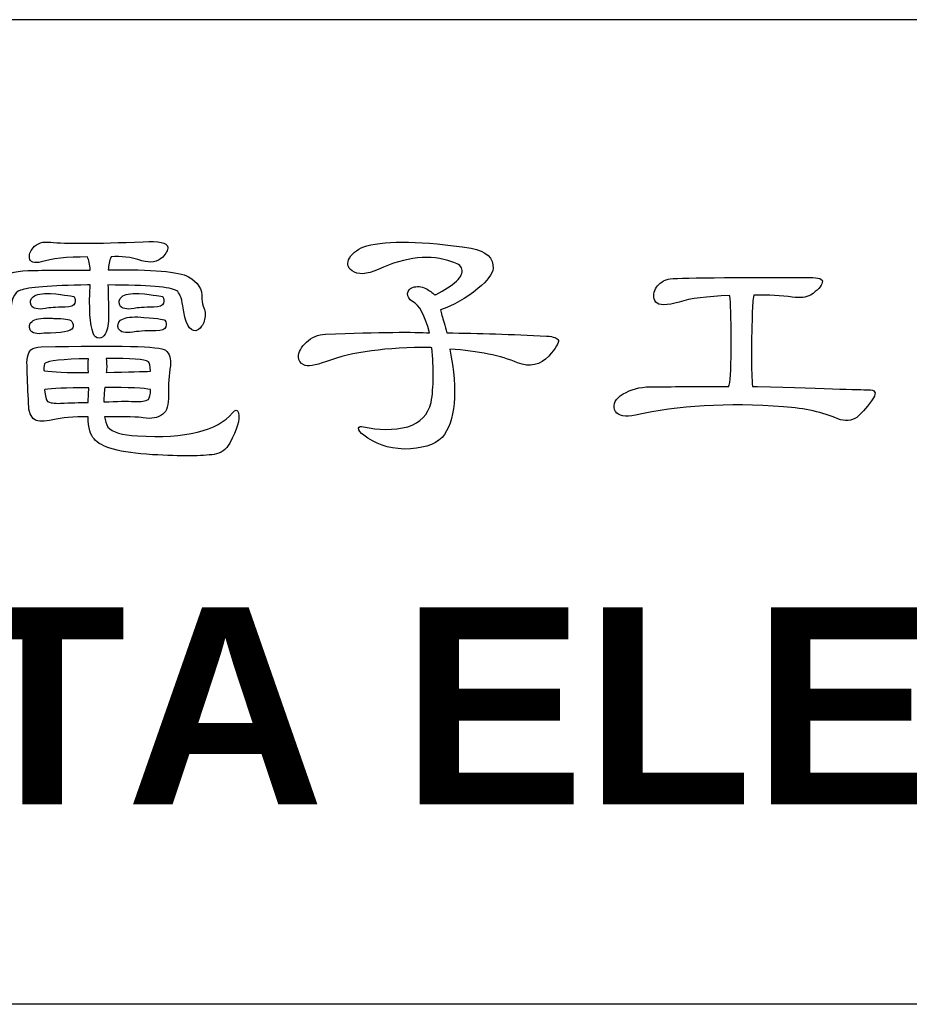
# Model space of a CAD drawing. Header units: millimetres. Extents: x -184 to 446, y -153 to 293.
# Tile 7 of 14: x 255 to 271, y -88 to -70. Entities that reach past the tile are written whole.
import ezdxf

# ---------------------------------------------------------------- set-up
doc = ezdxf.new("R2010")
doc.units = ezdxf.units.MM
doc.header["$LTSCALE"] = 23.1
doc.layers.get('0').update_dxf_attribs({"linetype": 'CONTINUOUS'})
doc.layers.add('delta', color=5, linetype='CONTINUOUS')
doc.layers.add('DRAWING FRAME', color=1, linetype='CONTINUOUS')
doc.styles.add('ROMANC', font='romanc')

# ---------------------------------------------------------------- blocks, each defined once
blk = doc.blocks.new('DELTA-TXT')
at = {"layer": 'delta'}
for points, knots in [([(8.114, 6.311), (8.1, 6.024), (8.112, 5.828), (8.151, 5.724), (8.151, 5.724), (8.165, 5.682), (8.19, 5.662), (8.226, 5.662), (8.226, 5.662), (8.254, 5.662), (8.278, 5.679), (8.298, 5.713), (8.298, 5.713), (8.328, 5.771), (8.341, 5.845), (8.339, 5.936), (8.339, 5.936), (8.337, 6.089), (8.335, 6.213), (8.332, 6.311), (8.332, 6.311), (8.818, 6.311), (9.097, 6.287), (9.17, 6.24), (9.17, 6.24), (9.204, 6.219), (9.229, 6.159), (9.245, 6.059), (9.245, 6.059), (9.272, 5.846), (9.325, 5.745), (9.402, 5.754), (9.402, 5.754), (9.425, 5.757), (9.449, 5.775), (9.474, 5.809), (9.474, 5.809), (9.502, 5.846), (9.516, 5.894), (9.518, 5.953), (9.518, 5.953), (9.516, 5.982), (9.51, 6.009), (9.502, 6.031), (9.502, 6.031), (9.488, 6.061), (9.48, 6.098), (9.478, 6.144), (9.478, 6.144), (9.484, 6.26), (9.43, 6.349), (9.313, 6.411), (9.313, 6.411), (9.197, 6.475), (8.872, 6.503), (8.336, 6.496), (8.336, 6.496), (8.338, 6.553), (8.349, 6.605), (8.37, 6.653), (8.37, 6.653), (8.486, 6.667), (8.611, 6.651), (8.746, 6.605), (8.746, 6.605), (8.851, 6.576), (8.935, 6.591), (8.999, 6.65), (8.999, 6.65), (9.042, 6.694), (9.063, 6.734), (9.061, 6.773), (9.061, 6.773), (9.054, 6.828), (8.954, 6.849), (8.763, 6.838), (8.763, 6.838), (8.18, 6.815), (7.804, 6.813), (7.635, 6.831), (7.635, 6.831), (7.539, 6.845), (7.467, 6.822), (7.419, 6.763), (7.419, 6.763), (7.383, 6.72), (7.368, 6.678), (7.375, 6.64), (7.375, 6.64), (7.384, 6.59), (7.432, 6.574), (7.519, 6.592), (7.519, 6.592), (7.644, 6.633), (7.832, 6.653), (8.083, 6.653), (8.083, 6.653), (8.098, 6.617), (8.11, 6.563), (8.117, 6.493), (8.117, 6.493), (7.83, 6.495), (7.576, 6.493), (7.355, 6.486), (7.355, 6.486), (7.184, 6.477), (7.072, 6.447), (7.02, 6.397), (7.02, 6.397), (6.985, 6.356), (6.942, 6.209), (6.89, 5.956), (6.89, 5.956), (6.883, 5.858), (6.889, 5.792), (6.907, 5.758), (6.907, 5.758), (6.93, 5.724), (6.959, 5.703), (6.996, 5.696), (6.996, 5.696), (7.032, 5.694), (7.065, 5.705), (7.095, 5.73), (7.095, 5.73), (7.129, 5.765), (7.145, 5.833), (7.143, 5.936), (7.143, 5.936), (7.143, 6.12), (7.184, 6.224), (7.266, 6.247), (7.266, 6.247), (7.355, 6.283), (7.627, 6.305), (8.083, 6.311), (8.083, 6.311), (8.092, 6.314), (8.102, 6.314), (8.114, 6.311)], [0, 0, 0, 0, 0.028571, 0.028571, 0.028571, 0.028571, 0.057143, 0.057143, 0.057143, 0.057143, 0.085714, 0.085714, 0.085714, 0.085714, 0.114286, 0.114286, 0.114286, 0.114286, 0.142857, 0.142857, 0.142857, 0.142857, 0.171429, 0.171429, 0.171429, 0.171429, 0.2, 0.2, 0.2, 0.2, 0.228571, 0.228571, 0.228571, 0.228571, 0.257143, 0.257143, 0.257143, 0.257143, 0.285714, 0.285714, 0.285714, 0.285714, 0.314286, 0.314286, 0.314286, 0.314286, 0.342857, 0.342857, 0.342857, 0.342857, 0.371429, 0.371429, 0.371429, 0.371429, 0.4, 0.4, 0.4, 0.4, 0.428571, 0.428571, 0.428571, 0.428571, 0.457143, 0.457143, 0.457143, 0.457143, 0.485714, 0.485714, 0.485714, 0.485714, 0.514286, 0.514286, 0.514286, 0.514286, 0.542857, 0.542857, 0.542857, 0.542857, 0.571429, 0.571429, 0.571429, 0.571429, 0.6, 0.6, 0.6, 0.6, 0.628571, 0.628571, 0.628571, 0.628571, 0.657143, 0.657143, 0.657143, 0.657143, 0.685714, 0.685714, 0.685714, 0.685714, 0.714286, 0.714286, 0.714286, 0.714286, 0.742857, 0.742857, 0.742857, 0.742857, 0.771429, 0.771429, 0.771429, 0.771429, 0.8, 0.8, 0.8, 0.8, 0.828571, 0.828571, 0.828571, 0.828571, 0.857143, 0.857143, 0.857143, 0.857143, 0.885714, 0.885714, 0.885714, 0.885714, 0.914286, 0.914286, 0.914286, 0.914286, 0.942857, 0.942857, 0.942857, 0.942857, 0.971429, 0.971429, 0.971429, 0.971429, 1, 1, 1, 1]), ([(12.501, 5.529), (12.851, 5.506), (13.126, 5.45), (13.325, 5.361), (13.325, 5.361), (13.475, 5.307), (13.602, 5.334), (13.707, 5.443), (13.707, 5.443), (13.792, 5.546), (13.83, 5.61), (13.823, 5.635), (13.823, 5.635), (13.815, 5.664), (13.767, 5.682), (13.68, 5.689), (13.68, 5.689), (13.256, 5.71), (12.85, 5.723), (12.463, 5.727), (12.463, 5.727), (12.454, 5.771), (12.443, 5.811), (12.429, 5.85), (12.429, 5.85), (12.409, 5.919), (12.394, 5.971), (12.385, 6.007), (12.385, 6.007), (12.542, 6.062), (12.695, 6.149), (12.843, 6.267), (12.843, 6.267), (12.961, 6.365), (13.022, 6.447), (13.027, 6.513), (13.027, 6.513), (13.034, 6.639), (12.945, 6.721), (12.76, 6.759), (12.76, 6.759), (12.164, 6.848), (11.74, 6.857), (11.489, 6.787), (11.489, 6.787), (11.391, 6.759), (11.32, 6.71), (11.277, 6.64), (11.277, 6.64), (11.241, 6.578), (11.251, 6.526), (11.308, 6.482), (11.308, 6.482), (11.378, 6.432), (11.485, 6.438), (11.626, 6.5), (11.626, 6.5), (11.968, 6.657), (12.267, 6.688), (12.525, 6.592), (12.525, 6.592), (12.593, 6.578), (12.634, 6.549), (12.648, 6.503), (12.648, 6.503), (12.657, 6.46), (12.635, 6.412), (12.583, 6.359), (12.583, 6.359), (12.519, 6.303), (12.436, 6.248), (12.333, 6.195), (12.333, 6.195), (12.326, 6.195), (12.321, 6.193), (12.316, 6.188), (12.316, 6.188), (12.287, 6.218), (12.25, 6.244), (12.207, 6.267), (12.207, 6.267), (12.152, 6.294), (12.098, 6.299), (12.046, 6.281), (12.046, 6.281), (12.01, 6.267), (11.989, 6.242), (11.985, 6.206), (11.985, 6.206), (11.982, 6.169), (12.003, 6.138), (12.046, 6.11), (12.046, 6.11), (12.128, 6.069), (12.196, 5.942), (12.251, 5.727), (12.251, 5.727), (12.078, 5.741), (11.656, 5.736), (10.983, 5.713), (10.983, 5.713), (10.892, 5.706), (10.815, 5.674), (10.754, 5.614), (10.754, 5.614), (10.685, 5.553), (10.653, 5.492), (10.655, 5.433), (10.655, 5.433), (10.657, 5.39), (10.679, 5.358), (10.72, 5.337), (10.72, 5.337), (10.761, 5.314), (10.853, 5.328), (10.997, 5.379), (10.997, 5.379), (11.304, 5.495), (11.727, 5.552), (12.265, 5.549), (12.265, 5.549), (12.267, 5.549), (12.272, 5.548), (12.279, 5.546), (12.279, 5.546), (12.306, 5.293), (12.304, 5.07), (12.272, 4.879), (12.272, 4.879), (12.235, 4.733), (12.141, 4.634), (11.988, 4.582), (11.988, 4.582), (11.81, 4.541), (11.63, 4.541), (11.448, 4.582), (11.448, 4.582), (11.412, 4.591), (11.391, 4.586), (11.387, 4.568), (11.387, 4.568), (11.384, 4.541), (11.406, 4.511), (11.451, 4.48), (11.451, 4.48), (11.583, 4.374), (11.748, 4.319), (11.944, 4.312), (11.944, 4.312), (12.158, 4.314), (12.312, 4.361), (12.405, 4.452), (12.405, 4.452), (12.569, 4.646), (12.601, 5.005), (12.501, 5.529)], [0, 0, 0, 0, 0.025641, 0.025641, 0.025641, 0.025641, 0.051282, 0.051282, 0.051282, 0.051282, 0.076923, 0.076923, 0.076923, 0.076923, 0.102564, 0.102564, 0.102564, 0.102564, 0.128205, 0.128205, 0.128205, 0.128205, 0.153846, 0.153846, 0.153846, 0.153846, 0.179487, 0.179487, 0.179487, 0.179487, 0.205128, 0.205128, 0.205128, 0.205128, 0.230769, 0.230769, 0.230769, 0.230769, 0.25641, 0.25641, 0.25641, 0.25641, 0.282051, 0.282051, 0.282051, 0.282051, 0.307692, 0.307692, 0.307692, 0.307692, 0.333333, 0.333333, 0.333333, 0.333333, 0.358974, 0.358974, 0.358974, 0.358974, 0.384615, 0.384615, 0.384615, 0.384615, 0.410256, 0.410256, 0.410256, 0.410256, 0.435897, 0.435897, 0.435897, 0.435897, 0.461538, 0.461538, 0.461538, 0.461538, 0.487179, 0.487179, 0.487179, 0.487179, 0.512821, 0.512821, 0.512821, 0.512821, 0.538462, 0.538462, 0.538462, 0.538462, 0.564103, 0.564103, 0.564103, 0.564103, 0.589744, 0.589744, 0.589744, 0.589744, 0.615385, 0.615385, 0.615385, 0.615385, 0.641026, 0.641026, 0.641026, 0.641026, 0.666667, 0.666667, 0.666667, 0.666667, 0.692308, 0.692308, 0.692308, 0.692308, 0.717949, 0.717949, 0.717949, 0.717949, 0.74359, 0.74359, 0.74359, 0.74359, 0.769231, 0.769231, 0.769231, 0.769231, 0.794872, 0.794872, 0.794872, 0.794872, 0.820513, 0.820513, 0.820513, 0.820513, 0.846154, 0.846154, 0.846154, 0.846154, 0.871795, 0.871795, 0.871795, 0.871795, 0.897436, 0.897436, 0.897436, 0.897436, 0.923077, 0.923077, 0.923077, 0.923077, 0.948718, 0.948718, 0.948718, 0.948718, 0.974359, 0.974359, 0.974359, 0.974359, 1, 1, 1, 1]), ([(15.9, 5.074), (15.645, 5.076), (15.376, 5.075), (15.094, 5.07), (15.094, 5.07), (14.991, 5.068), (14.923, 5.068), (14.892, 5.068), (14.892, 5.068), (14.773, 5.058), (14.668, 5.023), (14.577, 4.961), (14.577, 4.961), (14.502, 4.898), (14.483, 4.834), (14.519, 4.77), (14.519, 4.77), (14.556, 4.713), (14.637, 4.698), (14.765, 4.726), (14.765, 4.726), (15.278, 4.842), (15.879, 4.876), (16.57, 4.828), (16.57, 4.828), (16.83, 4.807), (17.05, 4.758), (17.23, 4.681), (17.23, 4.681), (17.319, 4.645), (17.396, 4.65), (17.462, 4.698), (17.462, 4.698), (17.537, 4.762), (17.604, 4.841), (17.664, 4.934), (17.664, 4.934), (17.705, 5.002), (17.684, 5.036), (17.602, 5.033), (17.602, 5.033), (17.589, 5.033), (17.137, 5.047), (16.249, 5.074), (16.249, 5.074), (16.228, 5.076), (16.209, 5.076), (16.19, 5.074), (16.19, 5.074), (16.175, 5.259), (16.173, 5.553), (16.187, 5.956), (16.187, 5.956), (16.187, 6.059), (16.194, 6.136), (16.208, 6.188), (16.208, 6.188), (16.387, 6.191), (16.543, 6.183), (16.673, 6.164), (16.673, 6.164), (16.771, 6.149), (16.845, 6.157), (16.898, 6.188), (16.898, 6.188), (16.983, 6.245), (17.03, 6.297), (17.041, 6.342), (17.041, 6.342), (17.051, 6.383), (16.999, 6.404), (16.888, 6.404), (16.888, 6.404), (15.76, 6.404), (15.18, 6.396), (15.148, 6.38), (15.148, 6.38), (15.084, 6.357), (15.037, 6.318), (15.008, 6.264), (15.008, 6.264), (14.978, 6.207), (14.979, 6.153), (15.011, 6.103), (15.011, 6.103), (15.047, 6.06), (15.143, 6.06), (15.298, 6.103), (15.298, 6.103), (15.431, 6.146), (15.634, 6.173), (15.91, 6.182), (15.91, 6.182), (15.91, 6.182), (15.914, 6.175), (15.914, 6.175), (15.914, 6.175), (15.923, 6.104), (15.928, 5.922), (15.931, 5.628), (15.931, 5.628), (15.931, 5.341), (15.923, 5.162), (15.907, 5.091), (15.907, 5.091), (15.904, 5.089), (15.902, 5.083), (15.9, 5.074)], [0, 0, 0, 0, 0.037037, 0.037037, 0.037037, 0.037037, 0.074074, 0.074074, 0.074074, 0.074074, 0.111111, 0.111111, 0.111111, 0.111111, 0.148148, 0.148148, 0.148148, 0.148148, 0.185185, 0.185185, 0.185185, 0.185185, 0.222222, 0.222222, 0.222222, 0.222222, 0.259259, 0.259259, 0.259259, 0.259259, 0.296296, 0.296296, 0.296296, 0.296296, 0.333333, 0.333333, 0.333333, 0.333333, 0.37037, 0.37037, 0.37037, 0.37037, 0.407407, 0.407407, 0.407407, 0.407407, 0.444444, 0.444444, 0.444444, 0.444444, 0.481481, 0.481481, 0.481481, 0.481481, 0.518519, 0.518519, 0.518519, 0.518519, 0.555556, 0.555556, 0.555556, 0.555556, 0.592593, 0.592593, 0.592593, 0.592593, 0.62963, 0.62963, 0.62963, 0.62963, 0.666667, 0.666667, 0.666667, 0.666667, 0.703704, 0.703704, 0.703704, 0.703704, 0.740741, 0.740741, 0.740741, 0.740741, 0.777778, 0.777778, 0.777778, 0.777778, 0.814815, 0.814815, 0.814815, 0.814815, 0.851852, 0.851852, 0.851852, 0.851852, 0.888889, 0.888889, 0.888889, 0.888889, 0.925926, 0.925926, 0.925926, 0.925926, 0.962963, 0.962963, 0.962963, 0.962963, 1, 1, 1, 1]), ([(7.632, 6.209), (7.527, 6.211), (7.456, 6.198), (7.419, 6.168), (7.419, 6.168), (7.386, 6.138), (7.377, 6.104), (7.395, 6.065), (7.395, 6.065), (7.418, 6.022), (7.477, 6.009), (7.57, 6.024), (7.57, 6.024), (7.613, 6.034), (7.693, 6.04), (7.809, 6.041), (7.809, 6.041), (7.88, 6.041), (7.92, 6.058), (7.929, 6.089), (7.929, 6.089), (7.938, 6.119), (7.935, 6.145), (7.919, 6.168), (7.919, 6.168), (7.912, 6.175), (7.816, 6.188), (7.632, 6.209)], [0, 0, 0, 0, 0.142857, 0.142857, 0.142857, 0.142857, 0.285714, 0.285714, 0.285714, 0.285714, 0.428571, 0.428571, 0.428571, 0.428571, 0.571429, 0.571429, 0.571429, 0.571429, 0.714286, 0.714286, 0.714286, 0.714286, 0.857143, 0.857143, 0.857143, 0.857143, 1, 1, 1, 1]), ([(8.712, 6.209), (8.607, 6.211), (8.536, 6.198), (8.5, 6.168), (8.5, 6.168), (8.465, 6.138), (8.458, 6.104), (8.476, 6.065), (8.476, 6.065), (8.499, 6.022), (8.557, 6.009), (8.65, 6.024), (8.65, 6.024), (8.694, 6.034), (8.773, 6.04), (8.89, 6.041), (8.89, 6.041), (8.96, 6.041), (9, 6.058), (9.009, 6.089), (9.009, 6.089), (9.019, 6.119), (9.015, 6.145), (8.999, 6.168), (8.999, 6.168), (8.992, 6.175), (8.897, 6.188), (8.712, 6.209)], [0, 0, 0, 0, 0.142857, 0.142857, 0.142857, 0.142857, 0.285714, 0.285714, 0.285714, 0.285714, 0.428571, 0.428571, 0.428571, 0.428571, 0.571429, 0.571429, 0.571429, 0.571429, 0.714286, 0.714286, 0.714286, 0.714286, 0.857143, 0.857143, 0.857143, 0.857143, 1, 1, 1, 1]), ([(7.618, 5.908), (7.513, 5.911), (7.442, 5.897), (7.406, 5.867), (7.406, 5.867), (7.372, 5.838), (7.364, 5.803), (7.382, 5.765), (7.382, 5.765), (7.405, 5.722), (7.463, 5.708), (7.556, 5.724), (7.556, 5.724), (7.768, 5.724), (7.883, 5.745), (7.902, 5.789), (7.902, 5.789), (7.911, 5.818), (7.907, 5.845), (7.891, 5.867), (7.891, 5.867), (7.862, 5.894), (7.793, 5.906), (7.686, 5.901), (7.686, 5.901), (7.666, 5.904), (7.643, 5.906), (7.618, 5.908)], [0, 0, 0, 0, 0.142857, 0.142857, 0.142857, 0.142857, 0.285714, 0.285714, 0.285714, 0.285714, 0.428571, 0.428571, 0.428571, 0.428571, 0.571429, 0.571429, 0.571429, 0.571429, 0.714286, 0.714286, 0.714286, 0.714286, 0.857143, 0.857143, 0.857143, 0.857143, 1, 1, 1, 1]), ([(8.698, 5.922), (8.593, 5.924), (8.523, 5.911), (8.486, 5.881), (8.486, 5.881), (8.452, 5.851), (8.444, 5.817), (8.462, 5.778), (8.462, 5.778), (8.485, 5.735), (8.543, 5.722), (8.636, 5.737), (8.636, 5.737), (8.684, 5.747), (8.778, 5.752), (8.917, 5.754), (8.917, 5.754), (8.988, 5.754), (9.027, 5.771), (9.037, 5.802), (9.037, 5.802), (9.045, 5.832), (9.042, 5.858), (9.026, 5.881), (9.026, 5.881), (9.013, 5.894), (8.903, 5.908), (8.698, 5.922)], [0, 0, 0, 0, 0.142857, 0.142857, 0.142857, 0.142857, 0.285714, 0.285714, 0.285714, 0.285714, 0.428571, 0.428571, 0.428571, 0.428571, 0.571429, 0.571429, 0.571429, 0.571429, 0.714286, 0.714286, 0.714286, 0.714286, 0.857143, 0.857143, 0.857143, 0.857143, 1, 1, 1, 1]), ([(8.09, 4.705), (8.092, 4.568), (8.117, 4.478), (8.165, 4.435), (8.165, 4.435), (8.24, 4.332), (8.476, 4.268), (8.873, 4.243), (8.873, 4.243), (9.23, 4.223), (9.481, 4.224), (9.625, 4.247), (9.625, 4.247), (9.709, 4.256), (9.773, 4.302), (9.816, 4.384), (9.816, 4.384), (9.907, 4.55), (9.943, 4.673), (9.922, 4.753), (9.922, 4.753), (9.908, 4.796), (9.884, 4.796), (9.85, 4.753), (9.85, 4.753), (9.666, 4.532), (9.279, 4.438), (8.691, 4.472), (8.691, 4.472), (8.505, 4.482), (8.385, 4.517), (8.332, 4.579), (8.332, 4.579), (8.312, 4.615), (8.297, 4.657), (8.288, 4.705), (8.288, 4.705), (8.55, 4.707), (8.708, 4.703), (8.763, 4.691), (8.763, 4.691), (8.861, 4.676), (8.94, 4.69), (8.999, 4.736), (8.999, 4.736), (9.049, 4.772), (9.072, 4.851), (9.068, 4.971), (9.068, 4.971), (9.068, 5.097), (9.076, 5.215), (9.094, 5.327), (9.094, 5.327), (9.104, 5.411), (9.083, 5.474), (9.033, 5.515), (9.033, 5.515), (8.97, 5.565), (8.464, 5.579), (7.519, 5.556), (7.519, 5.556), (7.462, 5.556), (7.419, 5.544), (7.393, 5.519), (7.393, 5.519), (7.351, 5.482), (7.337, 5.404), (7.348, 5.283), (7.348, 5.283), (7.35, 5.146), (7.356, 5.006), (7.365, 4.862), (7.365, 4.862), (7.363, 4.767), (7.389, 4.702), (7.443, 4.667), (7.443, 4.667), (7.48, 4.645), (7.552, 4.645), (7.659, 4.667), (7.659, 4.667), (7.768, 4.695), (7.912, 4.707), (8.09, 4.705)], [0, 0, 0, 0, 0.047619, 0.047619, 0.047619, 0.047619, 0.095238, 0.095238, 0.095238, 0.095238, 0.142857, 0.142857, 0.142857, 0.142857, 0.190476, 0.190476, 0.190476, 0.190476, 0.238095, 0.238095, 0.238095, 0.238095, 0.285714, 0.285714, 0.285714, 0.285714, 0.333333, 0.333333, 0.333333, 0.333333, 0.380952, 0.380952, 0.380952, 0.380952, 0.428571, 0.428571, 0.428571, 0.428571, 0.47619, 0.47619, 0.47619, 0.47619, 0.52381, 0.52381, 0.52381, 0.52381, 0.571429, 0.571429, 0.571429, 0.571429, 0.619048, 0.619048, 0.619048, 0.619048, 0.666667, 0.666667, 0.666667, 0.666667, 0.714286, 0.714286, 0.714286, 0.714286, 0.761905, 0.761905, 0.761905, 0.761905, 0.809524, 0.809524, 0.809524, 0.809524, 0.857143, 0.857143, 0.857143, 0.857143, 0.904762, 0.904762, 0.904762, 0.904762, 0.952381, 0.952381, 0.952381, 0.952381, 1, 1, 1, 1]), ([(8.093, 5.245), (7.831, 5.243), (7.653, 5.25), (7.56, 5.265), (7.56, 5.265), (7.558, 5.268), (7.554, 5.268), (7.549, 5.265), (7.549, 5.265), (7.549, 5.32), (7.555, 5.351), (7.566, 5.358), (7.566, 5.358), (7.601, 5.387), (7.776, 5.406), (8.093, 5.412), (8.093, 5.412), (8.091, 5.362), (8.091, 5.307), (8.093, 5.245)], [0, 0, 0, 0, 0.2, 0.2, 0.2, 0.2, 0.4, 0.4, 0.4, 0.4, 0.6, 0.6, 0.6, 0.6, 0.8, 0.8, 0.8, 0.8, 1, 1, 1, 1]), ([(8.316, 5.279), (8.317, 5.336), (8.316, 5.382), (8.312, 5.416), (8.312, 5.416), (8.612, 5.418), (8.783, 5.405), (8.825, 5.375), (8.825, 5.375), (8.838, 5.366), (8.848, 5.327), (8.852, 5.259), (8.852, 5.259), (8.768, 5.257), (8.586, 5.252), (8.309, 5.245), (8.309, 5.245), (8.311, 5.254), (8.313, 5.265), (8.316, 5.279)], [0, 0, 0, 0, 0.2, 0.2, 0.2, 0.2, 0.4, 0.4, 0.4, 0.4, 0.6, 0.6, 0.6, 0.6, 0.8, 0.8, 0.8, 0.8, 1, 1, 1, 1]), ([(8.097, 5.04), (8.094, 4.983), (8.092, 4.929), (8.09, 4.879), (8.09, 4.879), (7.987, 4.879), (7.876, 4.876), (7.755, 4.869), (7.755, 4.869), (7.677, 4.867), (7.624, 4.874), (7.594, 4.893), (7.594, 4.893), (7.578, 4.907), (7.566, 4.953), (7.56, 5.033), (7.56, 5.033), (7.56, 5.036), (7.562, 5.037), (7.566, 5.037), (7.566, 5.037), (7.644, 5.05), (7.821, 5.057), (8.097, 5.057), (8.097, 5.057), (8.097, 5.055), (8.097, 5.049), (8.097, 5.04)], [0, 0, 0, 0, 0.142857, 0.142857, 0.142857, 0.142857, 0.285714, 0.285714, 0.285714, 0.285714, 0.428571, 0.428571, 0.428571, 0.428571, 0.571429, 0.571429, 0.571429, 0.571429, 0.714286, 0.714286, 0.714286, 0.714286, 0.857143, 0.857143, 0.857143, 0.857143, 1, 1, 1, 1]), ([(8.292, 5.061), (8.587, 5.063), (8.775, 5.055), (8.852, 5.037), (8.852, 5.037), (8.85, 4.975), (8.841, 4.935), (8.825, 4.917), (8.825, 4.917), (8.795, 4.897), (8.737, 4.887), (8.65, 4.89), (8.65, 4.89), (8.568, 4.897), (8.445, 4.895), (8.281, 4.886), (8.281, 4.886), (8.283, 4.954), (8.287, 5.013), (8.292, 5.061)], [0, 0, 0, 0, 0.2, 0.2, 0.2, 0.2, 0.4, 0.4, 0.4, 0.4, 0.6, 0.6, 0.6, 0.6, 0.8, 0.8, 0.8, 0.8, 1, 1, 1, 1])]:
    blk.add_open_spline(points, degree=3, knots=knots, dxfattribs=at)
at = {"layer": 'delta', "insert": (-0.199, 2.381), "char_height": 2.4, "width": 46.1845, "attachment_point": 1, "style": 'ROMANC'}
blk.add_mtext('\\fArial|b1|i0|c0|p34;DELTA ELECTRONICS, INC.', dxfattribs=at)

msp = doc.modelspace()

# ---------------------------------------------------------------- linework, layer by layer
at = {"layer": 'DRAWING FRAME', "color": 3}
for p, q in [((430.706, -70.2969), (202.706, -70.2969)), ((430.706, -88.2969), (202.706, -88.2969))]:
    msp.add_line(p, q, dxfattribs=at)

# ---------------------------------------------------------------- block references
at = {"xscale": 1.5, "yscale": 1.5, "zscale": 1.5}
msp.add_blockref('DELTA-TXT', (243.8451, -84.6135), dxfattribs=at)

doc.saveas('drawing.dxf')
